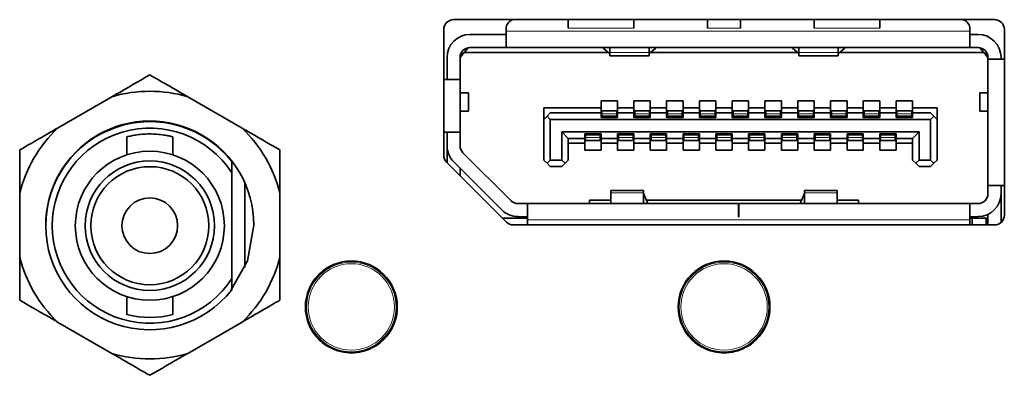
# Model space of a CAD drawing. Header units: millimetres. Extents: x 0 to 1118, y 0 to 864.
# Tile 35 of 85: x 344.4 to 354.41, y 217.42 to 221.03. Entities that reach past the tile are written whole.
import ezdxf

# ---------------------------------------------------------------- set-up
doc = ezdxf.new("R2010")
doc.units = ezdxf.units.MM

msp = doc.modelspace()

# ---------------------------------------------------------------- linework, layer by layer
at = {"color": 7, "linetype": 'Continuous', "lineweight": 35}
for p, q in [((354.315, 221.033), (348.815, 221.033)), ((349.981, 221.033), (349.981, 220.948)), ((350.648, 220.948), (350.648, 221.033)), ((351.398, 221.033), (351.398, 220.948)), ((351.731, 220.948), (351.731, 221.033)), ((352.481, 221.033), (352.481, 220.948)), ((353.148, 221.033), (353.148, 220.948)), ((348.715, 220.933), (348.715, 219.654)), ((348.981, 220.883), (349.348, 220.883)), ((349.348, 220.939), (349.348, 220.916)), ((349.348, 220.916), (349.348, 220.749)), ((354.065, 220.916), (354.065, 220.939)), ((354.065, 220.749), (354.065, 220.916)), ((354.065, 220.883), (354.148, 220.883)), ((354.415, 219.046), (354.415, 220.933)), ((348.881, 220.649), (348.923, 220.699)), ((348.881, 220.653), (348.898, 220.669)), ((348.898, 220.669), (348.898, 220.705)), ((348.923, 220.699), (348.963, 220.748)), ((350.389, 220.699), (348.923, 220.699)), ((348.981, 220.749), (349.348, 220.749)), ((354.065, 220.749), (349.348, 220.749)), ((350.336, 220.744), (350.336, 220.749)), ((350.401, 220.689), (350.336, 220.744)), ((350.403, 220.749), (350.403, 220.698)), ((350.403, 220.698), (350.403, 220.666)), ((350.403, 220.666), (350.803, 220.666)), ((350.403, 220.666), (350.803, 220.666)), ((350.803, 220.698), (350.803, 220.749)), ((350.803, 220.666), (350.803, 220.698)), ((350.87, 220.744), (350.804, 220.689)), ((352.312, 220.699), (350.817, 220.699)), ((350.87, 220.749), (350.87, 220.744)), ((352.26, 220.744), (352.26, 220.749)), ((352.26, 220.744), (352.325, 220.689)), ((352.326, 220.749), (352.326, 220.698)), ((352.326, 220.698), (352.326, 220.666)), ((352.326, 220.666), (352.726, 220.666)), ((352.326, 220.666), (352.726, 220.666)), ((352.726, 220.698), (352.726, 220.749)), ((352.726, 220.666), (352.726, 220.698)), ((352.728, 220.689), (352.793, 220.744)), ((354.206, 220.699), (352.74, 220.699)), ((352.793, 220.749), (352.793, 220.744)), ((354.065, 220.749), (354.148, 220.749)), ((354.166, 220.748), (354.206, 220.699)), ((354.206, 220.699), (354.248, 220.649)), ((354.231, 220.669), (354.231, 220.705)), ((348.748, 220.423), (348.748, 220.649)), ((348.881, 220.649), (348.881, 220.423)), ((354.248, 220.633), (354.248, 220.649)), ((354.415, 220.633), (354.248, 220.633)), ((354.248, 219.346), (354.248, 220.633)), ((354.381, 220.649), (354.381, 220.633)), ((348.881, 220.423), (348.715, 220.423)), ((348.881, 220.423), (348.881, 219.889)), ((348.965, 220.288), (348.881, 220.288)), ((348.965, 220.104), (348.965, 220.288)), ((348.965, 220.104), (348.965, 220.288)), ((354.165, 220.288), (354.165, 220.104)), ((354.165, 220.288), (354.165, 220.104)), ((354.248, 220.288), (354.165, 220.288)), ((345.341, 220.25), (344.788, 219.93)), ((346.664, 219.93), (346.111, 220.25)), ((350.315, 220.206), (350.481, 220.206)), ((350.315, 220.136), (350.315, 220.206)), ((350.481, 220.206), (350.481, 220.136)), ((350.648, 220.206), (350.815, 220.206)), ((350.648, 220.136), (350.648, 220.206)), ((350.815, 220.206), (350.815, 220.136)), ((350.981, 220.206), (351.148, 220.206)), ((350.981, 220.136), (350.981, 220.206)), ((351.148, 220.206), (351.148, 220.136)), ((351.315, 220.206), (351.481, 220.206)), ((351.315, 220.136), (351.315, 220.206)), ((351.481, 220.206), (351.481, 220.136)), ((351.648, 220.206), (351.815, 220.206)), ((351.648, 220.136), (351.648, 220.206)), ((351.815, 220.206), (351.815, 220.136)), ((351.981, 220.206), (352.148, 220.206)), ((351.981, 220.136), (351.981, 220.206)), ((352.148, 220.206), (352.148, 220.136)), ((352.315, 220.206), (352.481, 220.206)), ((352.315, 220.136), (352.315, 220.206)), ((352.481, 220.206), (352.481, 220.136)), ((352.648, 220.206), (352.815, 220.206)), ((352.648, 220.136), (352.648, 220.206)), ((352.815, 220.206), (352.815, 220.136)), ((352.981, 220.206), (353.148, 220.206)), ((352.981, 220.136), (352.981, 220.206)), ((353.148, 220.206), (353.148, 220.136)), ((353.315, 220.206), (353.481, 220.206)), ((353.315, 220.136), (353.315, 220.206)), ((353.481, 220.206), (353.481, 220.136)), ((348.881, 220.104), (348.965, 220.104)), ((349.731, 220.136), (350.315, 220.136)), ((349.731, 220.136), (349.731, 220.019)), ((349.798, 220.086), (349.765, 220.053)), ((350.315, 220.086), (349.798, 220.086)), ((350.315, 220.086), (350.315, 220.136)), ((350.315, 220.039), (350.315, 220.086)), ((350.473, 220.106), (350.323, 220.106)), ((350.323, 220.106), (350.323, 220.076)), ((350.323, 220.076), (350.323, 220.054)), ((350.473, 220.106), (350.473, 220.076)), ((350.473, 220.076), (350.473, 220.054)), ((350.481, 220.136), (350.648, 220.136)), ((350.481, 220.136), (350.481, 220.086)), ((350.481, 220.086), (350.481, 220.039)), ((350.648, 220.086), (350.481, 220.086)), ((350.648, 220.086), (350.648, 220.136)), ((350.648, 220.039), (350.648, 220.086)), ((350.806, 220.106), (350.656, 220.106)), ((350.656, 220.106), (350.656, 220.076)), ((350.656, 220.076), (350.656, 220.054)), ((350.806, 220.106), (350.806, 220.076)), ((350.806, 220.076), (350.806, 220.054)), ((350.815, 220.136), (350.981, 220.136)), ((350.815, 220.136), (350.815, 220.086)), ((350.815, 220.086), (350.815, 220.039)), ((350.981, 220.086), (350.815, 220.086)), ((350.981, 220.086), (350.981, 220.136)), ((350.981, 220.039), (350.981, 220.086)), ((351.14, 220.106), (350.99, 220.106)), ((350.99, 220.106), (350.99, 220.076)), ((350.99, 220.076), (350.99, 220.054)), ((351.14, 220.106), (351.14, 220.076)), ((351.14, 220.076), (351.14, 220.054)), ((351.148, 220.136), (351.315, 220.136)), ((351.148, 220.136), (351.148, 220.086)), ((351.148, 220.086), (351.148, 220.039)), ((351.315, 220.086), (351.148, 220.086)), ((351.315, 220.086), (351.315, 220.136)), ((351.315, 220.039), (351.315, 220.086)), ((351.473, 220.106), (351.323, 220.106)), ((351.323, 220.106), (351.323, 220.076)), ((351.323, 220.076), (351.323, 220.054)), ((351.473, 220.106), (351.473, 220.076)), ((351.473, 220.076), (351.473, 220.054)), ((351.481, 220.136), (351.648, 220.136)), ((351.481, 220.136), (351.481, 220.086)), ((351.481, 220.086), (351.481, 220.039)), ((351.648, 220.086), (351.481, 220.086)), ((351.648, 220.086), (351.648, 220.136)), ((351.648, 220.039), (351.648, 220.086)), ((351.806, 220.106), (351.656, 220.106)), ((351.656, 220.106), (351.656, 220.076)), ((351.656, 220.076), (351.656, 220.054)), ((351.806, 220.106), (351.806, 220.076)), ((351.806, 220.076), (351.806, 220.054)), ((351.815, 220.136), (351.981, 220.136)), ((351.815, 220.136), (351.815, 220.086)), ((351.815, 220.086), (351.815, 220.039)), ((351.981, 220.086), (351.815, 220.086)), ((351.981, 220.086), (351.981, 220.136)), ((351.981, 220.039), (351.981, 220.086)), ((352.14, 220.106), (351.99, 220.106)), ((351.99, 220.106), (351.99, 220.076)), ((351.99, 220.076), (351.99, 220.054)), ((352.14, 220.106), (352.14, 220.076)), ((352.14, 220.076), (352.14, 220.054)), ((352.148, 220.136), (352.315, 220.136)), ((352.148, 220.136), (352.148, 220.086)), ((352.148, 220.086), (352.148, 220.039)), ((352.315, 220.086), (352.148, 220.086)), ((352.315, 220.086), (352.315, 220.136)), ((352.315, 220.039), (352.315, 220.086)), ((352.473, 220.106), (352.323, 220.106)), ((352.323, 220.106), (352.323, 220.076)), ((352.323, 220.076), (352.323, 220.054)), ((352.473, 220.106), (352.473, 220.076)), ((352.473, 220.076), (352.473, 220.054)), ((352.481, 220.136), (352.648, 220.136)), ((352.481, 220.136), (352.481, 220.086)), ((352.481, 220.086), (352.481, 220.039)), ((352.648, 220.086), (352.481, 220.086)), ((352.648, 220.086), (352.648, 220.136)), ((352.648, 220.039), (352.648, 220.086)), ((352.806, 220.106), (352.656, 220.106)), ((352.656, 220.106), (352.656, 220.076)), ((352.656, 220.076), (352.656, 220.054)), ((352.806, 220.106), (352.806, 220.076)), ((352.806, 220.076), (352.806, 220.054)), ((352.815, 220.136), (352.981, 220.136)), ((352.815, 220.136), (352.815, 220.086)), ((352.815, 220.086), (352.815, 220.039)), ((352.981, 220.086), (352.815, 220.086)), ((352.981, 220.086), (352.981, 220.136)), ((352.981, 220.039), (352.981, 220.086)), ((353.14, 220.106), (352.99, 220.106)), ((352.99, 220.106), (352.99, 220.076)), ((352.99, 220.076), (352.99, 220.054)), ((353.14, 220.106), (353.14, 220.076)), ((353.14, 220.076), (353.14, 220.054)), ((353.148, 220.136), (353.315, 220.136)), ((353.148, 220.136), (353.148, 220.086)), ((353.148, 220.086), (353.148, 220.039)), ((353.315, 220.086), (353.148, 220.086)), ((353.315, 220.086), (353.315, 220.136)), ((353.315, 220.039), (353.315, 220.086)), ((353.473, 220.106), (353.323, 220.106)), ((353.323, 220.106), (353.323, 220.076)), ((353.323, 220.076), (353.323, 220.054)), ((353.473, 220.106), (353.473, 220.076)), ((353.473, 220.076), (353.473, 220.054)), ((353.481, 220.136), (353.731, 220.136)), ((353.481, 220.136), (353.481, 220.086)), ((353.481, 220.086), (353.481, 220.039)), ((353.665, 220.086), (353.481, 220.086)), ((353.698, 220.053), (353.665, 220.086)), ((353.731, 220.136), (353.731, 220.019)), ((354.165, 220.104), (354.248, 220.104)), ((349.731, 220.019), (349.765, 220.053)), ((349.731, 219.606), (349.731, 220.019)), ((349.765, 220.053), (349.798, 220.019)), ((349.798, 220.019), (349.798, 219.606)), ((353.665, 220.019), (349.798, 220.019)), ((350.481, 220.039), (350.315, 220.039)), ((350.323, 220.054), (350.323, 220.049)), ((350.323, 220.049), (350.323, 220.039)), ((350.473, 220.054), (350.473, 220.049)), ((350.473, 220.049), (350.473, 220.039)), ((350.815, 220.039), (350.648, 220.039)), ((350.656, 220.054), (350.656, 220.049)), ((350.656, 220.049), (350.656, 220.039)), ((350.806, 220.054), (350.806, 220.049)), ((350.806, 220.049), (350.806, 220.039)), ((351.148, 220.039), (350.981, 220.039)), ((350.99, 220.054), (350.99, 220.049)), ((350.99, 220.049), (350.99, 220.039)), ((351.14, 220.054), (351.14, 220.049)), ((351.14, 220.049), (351.14, 220.039)), ((351.481, 220.039), (351.315, 220.039)), ((351.323, 220.054), (351.323, 220.049)), ((351.323, 220.049), (351.323, 220.039)), ((351.473, 220.054), (351.473, 220.049)), ((351.473, 220.049), (351.473, 220.039)), ((351.815, 220.039), (351.648, 220.039)), ((351.656, 220.054), (351.656, 220.049)), ((351.656, 220.049), (351.656, 220.039)), ((351.806, 220.054), (351.806, 220.049)), ((351.806, 220.049), (351.806, 220.039)), ((352.148, 220.039), (351.981, 220.039)), ((351.99, 220.054), (351.99, 220.049)), ((351.99, 220.049), (351.99, 220.039)), ((352.14, 220.054), (352.14, 220.049)), ((352.14, 220.049), (352.14, 220.039)), ((352.481, 220.039), (352.315, 220.039)), ((352.323, 220.054), (352.323, 220.049)), ((352.323, 220.049), (352.323, 220.039)), ((352.473, 220.054), (352.473, 220.049)), ((352.473, 220.049), (352.473, 220.039)), ((352.815, 220.039), (352.648, 220.039)), ((352.656, 220.054), (352.656, 220.049)), ((352.656, 220.049), (352.656, 220.039)), ((352.806, 220.054), (352.806, 220.049)), ((352.806, 220.049), (352.806, 220.039)), ((353.148, 220.039), (352.981, 220.039)), ((352.99, 220.054), (352.99, 220.049)), ((352.99, 220.049), (352.99, 220.039)), ((353.14, 220.054), (353.14, 220.049)), ((353.14, 220.049), (353.14, 220.039)), ((353.481, 220.039), (353.315, 220.039)), ((353.323, 220.054), (353.323, 220.049)), ((353.323, 220.049), (353.323, 220.039)), ((353.473, 220.054), (353.473, 220.049)), ((353.473, 220.049), (353.473, 220.039)), ((353.665, 220.019), (353.698, 220.053)), ((353.665, 219.606), (353.665, 220.019)), ((353.698, 220.053), (353.731, 220.019)), ((353.731, 220.019), (353.731, 219.606)), ((348.715, 219.889), (348.881, 219.889)), ((348.748, 219.889), (348.748, 219.751)), ((348.881, 219.751), (348.881, 219.889)), ((349.915, 219.893), (353.548, 219.893)), ((349.915, 219.606), (349.915, 219.893)), ((349.915, 219.893), (349.981, 219.826)), ((350.148, 219.873), (350.315, 219.873)), ((350.148, 219.826), (350.148, 219.873)), ((350.156, 219.873), (350.156, 219.863)), ((350.156, 219.863), (350.156, 219.858)), ((350.156, 219.858), (350.156, 219.836)), ((350.306, 219.873), (350.306, 219.863)), ((350.306, 219.863), (350.306, 219.858)), ((350.306, 219.858), (350.306, 219.836)), ((350.315, 219.873), (350.315, 219.826)), ((350.481, 219.873), (350.648, 219.873)), ((350.481, 219.826), (350.481, 219.873)), ((350.49, 219.873), (350.49, 219.863)), ((350.49, 219.863), (350.49, 219.858)), ((350.49, 219.858), (350.49, 219.836)), ((350.64, 219.873), (350.64, 219.863)), ((350.64, 219.863), (350.64, 219.858)), ((350.64, 219.858), (350.64, 219.836)), ((350.648, 219.873), (350.648, 219.826)), ((350.815, 219.873), (350.981, 219.873)), ((350.815, 219.826), (350.815, 219.873)), ((350.823, 219.873), (350.823, 219.863)), ((350.823, 219.863), (350.823, 219.858)), ((350.823, 219.858), (350.823, 219.836)), ((350.973, 219.873), (350.973, 219.863)), ((350.973, 219.863), (350.973, 219.858)), ((350.973, 219.858), (350.973, 219.836)), ((350.981, 219.873), (350.981, 219.826)), ((351.148, 219.873), (351.315, 219.873)), ((351.148, 219.826), (351.148, 219.873)), ((351.156, 219.873), (351.156, 219.863)), ((351.156, 219.863), (351.156, 219.858)), ((351.156, 219.858), (351.156, 219.836)), ((351.306, 219.873), (351.306, 219.863)), ((351.306, 219.863), (351.306, 219.858)), ((351.306, 219.858), (351.306, 219.836)), ((351.315, 219.873), (351.315, 219.826)), ((351.481, 219.873), (351.648, 219.873)), ((351.481, 219.826), (351.481, 219.873)), ((351.49, 219.873), (351.49, 219.863)), ((351.49, 219.863), (351.49, 219.858)), ((351.49, 219.858), (351.49, 219.836)), ((351.64, 219.873), (351.64, 219.863)), ((351.64, 219.863), (351.64, 219.858)), ((351.64, 219.858), (351.64, 219.836)), ((351.648, 219.873), (351.648, 219.826)), ((351.815, 219.873), (351.981, 219.873)), ((351.815, 219.826), (351.815, 219.873)), ((351.823, 219.873), (351.823, 219.863)), ((351.823, 219.863), (351.823, 219.858)), ((351.823, 219.858), (351.823, 219.836)), ((351.973, 219.873), (351.973, 219.863)), ((351.973, 219.863), (351.973, 219.858)), ((351.973, 219.858), (351.973, 219.836)), ((351.981, 219.873), (351.981, 219.826)), ((352.148, 219.873), (352.315, 219.873)), ((352.148, 219.826), (352.148, 219.873)), ((352.156, 219.873), (352.156, 219.863)), ((352.156, 219.863), (352.156, 219.858)), ((352.156, 219.858), (352.156, 219.836)), ((352.306, 219.873), (352.306, 219.863)), ((352.306, 219.863), (352.306, 219.858)), ((352.306, 219.858), (352.306, 219.836)), ((352.315, 219.873), (352.315, 219.826)), ((352.481, 219.873), (352.648, 219.873)), ((352.481, 219.826), (352.481, 219.873)), ((352.49, 219.873), (352.49, 219.863)), ((352.49, 219.863), (352.49, 219.858)), ((352.49, 219.858), (352.49, 219.836)), ((352.64, 219.873), (352.64, 219.863)), ((352.64, 219.863), (352.64, 219.858)), ((352.64, 219.858), (352.64, 219.836)), ((352.648, 219.873), (352.648, 219.826)), ((352.815, 219.873), (352.981, 219.873)), ((352.815, 219.826), (352.815, 219.873)), ((352.823, 219.873), (352.823, 219.863)), ((352.823, 219.863), (352.823, 219.858)), ((352.823, 219.858), (352.823, 219.836)), ((352.973, 219.873), (352.973, 219.863)), ((352.973, 219.863), (352.973, 219.858)), ((352.973, 219.858), (352.973, 219.836)), ((352.981, 219.873), (352.981, 219.826)), ((353.148, 219.873), (353.315, 219.873)), ((353.148, 219.826), (353.148, 219.873)), ((353.156, 219.873), (353.156, 219.863)), ((353.156, 219.863), (353.156, 219.858)), ((353.156, 219.858), (353.156, 219.836)), ((353.306, 219.873), (353.306, 219.863)), ((353.306, 219.863), (353.306, 219.858)), ((353.306, 219.858), (353.306, 219.836)), ((353.315, 219.873), (353.315, 219.826)), ((353.481, 219.826), (353.548, 219.893)), ((353.548, 219.606), (353.548, 219.893)), ((345.492, 219.842), (345.492, 219.659)), ((345.959, 219.659), (345.959, 219.841)), ((349.981, 219.826), (350.148, 219.826)), ((349.981, 219.826), (349.981, 219.606)), ((350.148, 219.776), (349.981, 219.776)), ((350.148, 219.776), (350.148, 219.826)), ((350.148, 219.706), (350.148, 219.776)), ((350.156, 219.836), (350.156, 219.806)), ((350.306, 219.806), (350.156, 219.806)), ((350.306, 219.836), (350.306, 219.806)), ((350.315, 219.826), (350.481, 219.826)), ((350.315, 219.826), (350.315, 219.776)), ((350.481, 219.776), (350.315, 219.776)), ((350.315, 219.776), (350.315, 219.706)), ((350.481, 219.776), (350.481, 219.826)), ((350.481, 219.706), (350.481, 219.776)), ((350.49, 219.836), (350.49, 219.806)), ((350.64, 219.806), (350.49, 219.806)), ((350.64, 219.836), (350.64, 219.806)), ((350.648, 219.826), (350.815, 219.826)), ((350.648, 219.826), (350.648, 219.776)), ((350.815, 219.776), (350.648, 219.776)), ((350.648, 219.776), (350.648, 219.706)), ((350.815, 219.776), (350.815, 219.826)), ((350.815, 219.706), (350.815, 219.776)), ((350.823, 219.836), (350.823, 219.806)), ((350.973, 219.806), (350.823, 219.806)), ((350.973, 219.836), (350.973, 219.806)), ((350.981, 219.826), (351.148, 219.826)), ((350.981, 219.826), (350.981, 219.776)), ((351.148, 219.776), (350.981, 219.776)), ((350.981, 219.776), (350.981, 219.706)), ((351.148, 219.776), (351.148, 219.826)), ((351.148, 219.706), (351.148, 219.776)), ((351.156, 219.836), (351.156, 219.806)), ((351.306, 219.806), (351.156, 219.806)), ((351.306, 219.836), (351.306, 219.806)), ((351.315, 219.826), (351.481, 219.826)), ((351.315, 219.826), (351.315, 219.776)), ((351.481, 219.776), (351.315, 219.776)), ((351.315, 219.776), (351.315, 219.706)), ((351.481, 219.776), (351.481, 219.826)), ((351.481, 219.706), (351.481, 219.776)), ((351.49, 219.836), (351.49, 219.806)), ((351.64, 219.806), (351.49, 219.806)), ((351.64, 219.836), (351.64, 219.806)), ((351.648, 219.826), (351.815, 219.826)), ((351.648, 219.826), (351.648, 219.776)), ((351.815, 219.776), (351.648, 219.776)), ((351.648, 219.776), (351.648, 219.706)), ((351.815, 219.776), (351.815, 219.826)), ((351.815, 219.706), (351.815, 219.776)), ((351.823, 219.836), (351.823, 219.806)), ((351.973, 219.806), (351.823, 219.806)), ((351.973, 219.836), (351.973, 219.806)), ((351.981, 219.826), (352.148, 219.826)), ((351.981, 219.826), (351.981, 219.776)), ((352.148, 219.776), (351.981, 219.776)), ((351.981, 219.776), (351.981, 219.706)), ((352.148, 219.776), (352.148, 219.826)), ((352.148, 219.706), (352.148, 219.776)), ((352.156, 219.836), (352.156, 219.806)), ((352.306, 219.806), (352.156, 219.806)), ((352.306, 219.836), (352.306, 219.806)), ((352.315, 219.826), (352.481, 219.826)), ((352.315, 219.826), (352.315, 219.776)), ((352.481, 219.776), (352.315, 219.776)), ((352.315, 219.776), (352.315, 219.706)), ((352.481, 219.776), (352.481, 219.826)), ((352.481, 219.706), (352.481, 219.776)), ((352.49, 219.836), (352.49, 219.806)), ((352.64, 219.806), (352.49, 219.806)), ((352.64, 219.836), (352.64, 219.806)), ((352.648, 219.826), (352.815, 219.826)), ((352.648, 219.826), (352.648, 219.776)), ((352.815, 219.776), (352.648, 219.776)), ((352.648, 219.776), (352.648, 219.706)), ((352.815, 219.776), (352.815, 219.826)), ((352.815, 219.706), (352.815, 219.776)), ((352.823, 219.836), (352.823, 219.806)), ((352.973, 219.806), (352.823, 219.806)), ((352.973, 219.836), (352.973, 219.806)), ((352.981, 219.826), (353.148, 219.826)), ((352.981, 219.826), (352.981, 219.776)), ((353.148, 219.776), (352.981, 219.776)), ((352.981, 219.776), (352.981, 219.706)), ((353.148, 219.776), (353.148, 219.826)), ((353.148, 219.706), (353.148, 219.776)), ((353.156, 219.836), (353.156, 219.806)), ((353.306, 219.806), (353.156, 219.806)), ((353.306, 219.836), (353.306, 219.806)), ((353.315, 219.826), (353.481, 219.826)), ((353.315, 219.826), (353.315, 219.776)), ((353.481, 219.776), (353.315, 219.776)), ((353.315, 219.776), (353.315, 219.706)), ((353.481, 219.606), (353.481, 219.826)), ((348.748, 219.579), (348.748, 219.729)), ((349.399, 219.192), (348.91, 219.68)), ((350.315, 219.706), (350.148, 219.706)), ((350.648, 219.706), (350.481, 219.706)), ((350.981, 219.706), (350.815, 219.706)), ((351.315, 219.706), (351.148, 219.706)), ((351.648, 219.706), (351.481, 219.706)), ((351.981, 219.706), (351.815, 219.706)), ((352.315, 219.706), (352.148, 219.706)), ((352.648, 219.706), (352.481, 219.706)), ((352.981, 219.706), (352.815, 219.706)), ((353.315, 219.706), (353.148, 219.706)), ((346.559, 219.475), (346.559, 219.59)), ((348.744, 219.583), (349.352, 218.975)), ((349.304, 219.098), (348.816, 219.586)), ((349.765, 219.573), (349.731, 219.606)), ((349.765, 219.573), (349.798, 219.606)), ((349.798, 219.539), (349.765, 219.573)), ((349.798, 219.606), (349.915, 219.606)), ((349.948, 219.573), (349.915, 219.606)), ((349.948, 219.573), (349.915, 219.539)), ((349.948, 219.573), (349.981, 219.606)), ((353.481, 219.606), (353.515, 219.573)), ((353.548, 219.606), (353.515, 219.573)), ((353.548, 219.539), (353.515, 219.573)), ((353.548, 219.606), (353.665, 219.606)), ((353.665, 219.606), (353.698, 219.573)), ((353.698, 219.573), (353.665, 219.539)), ((353.698, 219.573), (353.731, 219.606)), ((346.559, 218.4), (346.559, 219.475)), ((348.881, 219.521), (348.881, 219.446)), ((349.798, 219.539), (349.915, 219.539)), ((353.548, 219.539), (353.665, 219.539)), ((346.692, 218.514), (346.692, 219.375)), ((344.403, 219.264), (344.403, 218.625)), ((347.049, 218.625), (347.049, 219.264)), ((350.746, 219.296), (350.413, 219.296)), ((350.746, 219.296), (350.413, 219.296)), ((350.413, 219.296), (350.413, 219.273)), ((350.413, 219.273), (350.413, 219.163)), ((350.746, 219.273), (350.746, 219.296)), ((350.746, 219.163), (350.746, 219.273)), ((350.746, 219.266), (350.79, 219.163)), ((352.339, 219.163), (352.383, 219.266)), ((352.716, 219.296), (352.383, 219.296)), ((352.716, 219.296), (352.383, 219.296)), ((352.383, 219.296), (352.383, 219.273)), ((352.383, 219.273), (352.383, 219.163)), ((352.716, 219.273), (352.716, 219.296)), ((352.716, 219.163), (352.716, 219.273)), ((354.248, 219.346), (354.415, 219.346)), ((354.248, 219.346), (354.248, 219.263)), ((354.381, 219.346), (354.381, 219.263)), ((354.381, 219.263), (354.381, 218.971)), ((349.565, 219.163), (349.469, 219.163)), ((349.565, 219.163), (351.711, 219.163)), ((349.565, 219.163), (349.565, 218.996)), ((350.198, 219.196), (350.413, 219.196)), ((350.198, 219.163), (350.198, 219.196)), ((350.776, 219.196), (352.353, 219.196)), ((351.711, 219.029), (351.711, 219.163)), ((351.711, 219.163), (351.715, 219.163)), ((351.715, 219.163), (354.065, 219.163)), ((351.715, 219.163), (351.715, 219.029)), ((352.716, 219.196), (352.931, 219.196)), ((352.931, 219.196), (352.931, 219.163)), ((354.065, 218.996), (354.065, 219.163)), ((354.065, 219.163), (354.148, 219.163)), ((349.315, 219.013), (349.565, 219.013)), ((349.469, 219.029), (349.565, 219.029)), ((349.565, 218.996), (349.565, 218.966)), ((351.715, 219.029), (351.711, 219.029)), ((354.148, 219.029), (354.065, 219.029)), ((354.065, 219.013), (354.088, 219.013)), ((354.065, 218.966), (354.065, 218.996)), ((354.088, 218.946), (354.088, 219.013)), ((354.231, 219.013), (354.088, 219.013)), ((354.231, 219.013), (354.231, 218.946)), ((354.231, 219.013), (354.248, 219.013)), ((354.248, 218.946), (354.248, 219.052)), ((349.423, 218.946), (354.315, 218.946)), ((346.559, 218.285), (346.559, 218.4)), ((345.492, 218.216), (345.492, 218.033)), ((345.959, 218.034), (345.959, 218.216)), ((344.788, 217.958), (345.341, 217.639)), ((346.111, 217.639), (346.664, 217.958))]:
    msp.add_line(p, q, dxfattribs=at)
at = {"color": 7, "linetype": 'Continuous', "lineweight": 18}
for p, q in [((354.065, 220.916), (349.348, 220.916)), ((350.648, 220.948), (349.981, 220.948)), ((351.398, 220.948), (351.731, 220.948)), ((353.148, 220.948), (352.481, 220.948)), ((350.803, 220.698), (350.403, 220.698)), ((352.726, 220.698), (352.326, 220.698)), ((350.473, 220.076), (350.323, 220.076)), ((350.806, 220.076), (350.656, 220.076)), ((351.14, 220.076), (350.99, 220.076)), ((351.473, 220.076), (351.323, 220.076)), ((351.806, 220.076), (351.656, 220.076)), ((352.14, 220.076), (351.99, 220.076)), ((352.473, 220.076), (352.323, 220.076)), ((352.806, 220.076), (352.656, 220.076)), ((353.14, 220.076), (352.99, 220.076)), ((353.473, 220.076), (353.323, 220.076)), ((350.473, 220.054), (350.323, 220.054)), ((350.473, 220.049), (350.323, 220.049)), ((350.806, 220.054), (350.656, 220.054)), ((350.806, 220.049), (350.656, 220.049)), ((351.14, 220.054), (350.99, 220.054)), ((351.14, 220.049), (350.99, 220.049)), ((351.473, 220.054), (351.323, 220.054)), ((351.473, 220.049), (351.323, 220.049)), ((351.806, 220.054), (351.656, 220.054)), ((351.806, 220.049), (351.656, 220.049)), ((352.14, 220.054), (351.99, 220.054)), ((352.14, 220.049), (351.99, 220.049)), ((352.473, 220.054), (352.323, 220.054)), ((352.473, 220.049), (352.323, 220.049)), ((352.806, 220.054), (352.656, 220.054)), ((352.806, 220.049), (352.656, 220.049)), ((353.14, 220.054), (352.99, 220.054)), ((353.14, 220.049), (352.99, 220.049)), ((353.473, 220.054), (353.323, 220.054)), ((353.473, 220.049), (353.323, 220.049)), ((350.156, 219.863), (350.306, 219.863)), ((350.306, 219.858), (350.156, 219.858)), ((350.49, 219.863), (350.64, 219.863)), ((350.64, 219.858), (350.49, 219.858)), ((350.823, 219.863), (350.973, 219.863)), ((350.973, 219.858), (350.823, 219.858)), ((351.156, 219.863), (351.306, 219.863)), ((351.306, 219.858), (351.156, 219.858)), ((351.49, 219.863), (351.64, 219.863)), ((351.64, 219.858), (351.49, 219.858)), ((351.823, 219.863), (351.973, 219.863)), ((351.973, 219.858), (351.823, 219.858)), ((352.156, 219.863), (352.306, 219.863)), ((352.306, 219.858), (352.156, 219.858)), ((352.49, 219.863), (352.64, 219.863)), ((352.64, 219.858), (352.49, 219.858)), ((352.823, 219.863), (352.973, 219.863)), ((352.973, 219.858), (352.823, 219.858)), ((353.156, 219.863), (353.306, 219.863)), ((353.306, 219.858), (353.156, 219.858)), ((350.306, 219.836), (350.156, 219.836)), ((350.64, 219.836), (350.49, 219.836)), ((350.973, 219.836), (350.823, 219.836)), ((351.306, 219.836), (351.156, 219.836)), ((351.64, 219.836), (351.49, 219.836)), ((351.973, 219.836), (351.823, 219.836)), ((352.306, 219.836), (352.156, 219.836)), ((352.64, 219.836), (352.49, 219.836)), ((352.973, 219.836), (352.823, 219.836)), ((353.306, 219.836), (353.156, 219.836)), ((348.749, 219.729), (348.748, 219.729)), ((350.413, 219.273), (350.746, 219.273)), ((352.383, 219.273), (352.716, 219.273)), ((349.565, 218.996), (354.065, 218.996)), ((347.493, 218.484), (347.493, 218.484)), ((347.52, 218.503), (347.522, 218.498)), ((347.567, 218.524), (347.563, 218.528)), ((347.593, 218.542), (347.593, 218.542)), ((351.283, 218.484), (351.283, 218.484)), ((351.31, 218.503), (351.312, 218.498)), ((351.357, 218.524), (351.353, 218.528)), ((351.383, 218.542), (351.383, 218.542)), ((348.237, 218.17), (348.238, 218.17)), ((352.027, 218.17), (352.028, 218.17)), ((348.241, 218.137), (348.235, 218.139)), ((348.235, 218.086), (348.241, 218.087)), ((352.031, 218.137), (352.025, 218.139)), ((352.025, 218.086), (352.031, 218.087)), ((348.237, 218.055), (348.238, 218.055)), ((352.027, 218.055), (352.028, 218.055)), ((347.493, 217.74), (347.493, 217.74)), ((347.522, 217.727), (347.52, 217.721)), ((347.563, 217.696), (347.567, 217.701)), ((347.593, 217.682), (347.593, 217.683)), ((351.283, 217.74), (351.283, 217.74)), ((351.312, 217.727), (351.31, 217.721)), ((351.353, 217.696), (351.357, 217.701)), ((351.383, 217.682), (351.383, 217.683))]:
    msp.add_line(p, q, dxfattribs=at)
at = {"color": 7, "linetype": 'Continuous', "lineweight": 35, "flags": 128}
for points in [[(349.567, 218.946), (349.566, 218.948), (349.565, 218.966)], [(349.567, 218.946), (349.566, 218.948), (349.565, 218.966)], [(354.062, 218.946), (354.063, 218.948), (354.065, 218.966)], [(354.062, 218.946), (354.063, 218.948), (354.065, 218.966)], [(346.554, 218.286), (346.72, 218.582), (346.784, 218.944)]]:
    msp.add_lwpolyline(points, dxfattribs=at)
at = {"color": 7, "linetype": 'Continuous', "lineweight": 18, "flags": 128}
for points in [[(347.495, 218.486), (347.495, 218.486), (347.493, 218.484)], [(347.593, 218.542), (347.591, 218.541), (347.59, 218.541)], [(351.285, 218.486), (351.285, 218.486), (351.283, 218.484)], [(351.383, 218.542), (351.381, 218.541), (351.38, 218.541)], [(348.237, 218.17), (348.238, 218.168), (348.238, 218.167)], [(352.027, 218.17), (352.028, 218.168), (352.028, 218.167)], [(348.237, 218.055), (348.238, 218.057), (348.238, 218.058)], [(352.027, 218.055), (352.028, 218.057), (352.028, 218.058)], [(347.495, 217.738), (347.495, 217.739), (347.493, 217.74)], [(347.59, 217.684), (347.591, 217.683), (347.593, 217.683)], [(351.285, 217.738), (351.285, 217.739), (351.283, 217.74)], [(351.38, 217.684), (351.381, 217.683), (351.383, 217.683)]]:
    msp.add_lwpolyline(points, dxfattribs=at)
at = {"color": 7, "linetype": 'Continuous', "lineweight": 35}
for centre, radius in [((345.726, 218.938), 0.758), ((345.726, 218.938), 0.658), ((345.726, 218.938), 0.6), ((345.726, 218.938), 0.283), ((347.775, 218.112), 0.467), ((351.565, 218.112), 0.467)]:
    msp.add_circle(centre, radius, dxfattribs=at)
at = {"color": 7, "linetype": 'Continuous', "lineweight": 18}
for centre, radius in [((347.775, 218.112), 0.455), ((351.565, 218.112), 0.455), ((347.775, 218.112), 0.439), ((351.565, 218.112), 0.439)]:
    msp.add_circle(centre, radius, dxfattribs=at)
at = {"color": 7, "linetype": 'Continuous', "lineweight": 35}
for centre, radius, start, end in [((348.815, 220.933), 0.1, 90, 180), ((349.448, 220.939), 0.1, 111.0395, 180), ((353.965, 220.939), 0.1, 0, 68.9605), ((354.315, 220.933), 0.1, 0, 90), ((348.981, 220.649), 0.233, 90, 180), ((354.148, 220.649), 0.233, 0, 90), ((348.981, 220.649), 0.1, 90, 180), ((354.148, 220.649), 0.1, 0, 90), ((345.726, 218.944), 1.361, 73.5697, 106.4303), ((345.726, 218.944), 1.058, 0, 180.4258), ((345.726, 218.938), 1.058, 38.0567, 321.9433), ((345.726, 218.944), 1.361, 133.5697, 166.4303), ((345.726, 218.938), 0.992, 32.8244, 327.1756), ((345.726, 218.944), 1.361, 13.5697, 46.4303), ((348.981, 219.751), 0.233, 180, 225), ((348.981, 219.751), 0.1, 180, 225), ((348.815, 219.654), 0.1, 180, 225), ((354.148, 219.263), 0.1, 270, 0), ((354.148, 219.263), 0.233, 270, 0), ((349.469, 219.263), 0.1, 225, 270), ((349.469, 219.263), 0.233, 225, 270), ((349.423, 219.046), 0.1, 225, 270), ((354.315, 219.046), 0.1, 270, 0), ((345.726, 218.944), 1.361, 193.5697, 226.4303), ((345.726, 218.944), 1.361, 313.5697, 346.4303), ((347.775, 218.112), 0.466, 127.117, 232.883), ((351.565, 218.112), 0.466, 127.117, 232.883), ((345.726, 218.938), 0.933, 255.7188, 284.4777), ((347.775, 218.112), 0.466, 247.117, 352.883), ((351.565, 218.112), 0.466, 247.117, 352.883), ((345.726, 218.944), 1.361, 253.5697, 286.4303)]:
    msp.add_arc(centre, radius, start, end, dxfattribs=at)
at = {"color": 7, "linetype": 'Continuous', "lineweight": 18}
for centre, radius, start, end in [((347.775, 218.112), 0.466, 7.117, 112.883), ((351.565, 218.112), 0.466, 7.117, 112.883), ((346.953, 216.989), 1.59, 69.8274, 70.135), ((347.491, 218.495), 0.0167, 306.5519, 2.055), ((347.525, 218.5), 0.00381, 212.0946, 250.8518), ((347.564, 218.522), 0.00381, 349.1482, 27.9054), ((347.585, 218.549), 0.0167, 237.9448, 293.448), ((350.743, 216.989), 1.59, 69.8274, 70.135), ((351.281, 218.495), 0.0167, 306.5519, 2.0549), ((351.315, 218.5), 0.00381, 212.0946, 250.8518), ((351.354, 218.522), 0.00381, 349.1482, 27.9054), ((351.375, 218.549), 0.0167, 237.9452, 293.448), ((347.212, 219.386), 1.59, 309.8274, 310.135), ((348.247, 218.167), 0.0167, 186.552, 242.055), ((351.002, 219.386), 1.59, 309.8274, 310.135), ((352.037, 218.167), 0.0167, 186.552, 242.055), ((348.247, 218.058), 0.0167, 117.945, 173.448), ((348.235, 218.135), 0.00381, 92.0946, 130.8518), ((348.235, 218.09), 0.00381, 229.1482, 267.9054), ((352.037, 218.058), 0.0167, 117.945, 173.448), ((352.025, 218.135), 0.00381, 92.0946, 130.8518), ((352.025, 218.09), 0.00381, 229.1482, 267.9054), ((346.951, 219.242), 1.596, 289.8656, 290.172), ((347.491, 217.73), 0.0167, 357.9448, 53.4481), ((347.525, 217.725), 0.00381, 109.1482, 147.9054), ((347.564, 217.703), 0.00381, 332.0946, 10.8518), ((347.585, 217.676), 0.0167, 66.5519, 122.0551), ((350.741, 219.242), 1.596, 289.8656, 290.172), ((351.281, 217.73), 0.0167, 357.9448, 53.4481), ((351.354, 217.703), 0.00381, 332.0946, 10.8518), ((351.375, 217.676), 0.0167, 66.5519, 122.0552)]:
    msp.add_arc(centre, radius, start, end, dxfattribs=at)
at = {"color": 7, "linetype": 'Continuous', "lineweight": 35}
for centre, start_param, end_param in [((350.409, 220.899), 2.698682, 2.791636), ((350.796, 220.899), 3.491549, 3.584504), ((352.333, 220.899), 2.698682, 2.791636), ((352.72, 220.899), 3.491549, 3.584504)]:
    msp.add_ellipse(centre, major_axis=(0, 0.233), ratio=0.081633, start_param=start_param, end_param=end_param, dxfattribs=at)
at = {"color": 7, "linetype": 'Continuous', "lineweight": 18}
for centre, major_axis, start_param, end_param in [((347.775, 218.112), (-0.231, 0.4), 6.225992, 6.340379), ((351.565, 218.112), (-0.231, 0.4), 6.225992, 6.340379), ((347.774, 218.112), (0.462, 0), 6.225992, 6.340379), ((351.564, 218.112), (0.462, 0), 6.225992, 6.340379), ((347.775, 218.113), (0.231, 0.4), 3.084399, 3.198786), ((351.565, 218.113), (0.231, 0.4), 3.084399, 3.198786)]:
    msp.add_ellipse(centre, major_axis=major_axis, ratio=0.999578, start_param=start_param, end_param=end_param, dxfattribs=at)
at = {"color": 7, "linetype": 'Continuous', "lineweight": 35}
for points, knots in [([(345.726, 220.472), (345.612, 220.406), (345.487, 220.334), (345.353, 220.257), (345.341, 220.25)], [0, 0, 0, 0, 0.904788, 1, 1, 1, 1]), ([(346.111, 220.25), (346.041, 220.29), (345.908, 220.367), (345.784, 220.438), (345.726, 220.472)], [0, 0, 0, 0, 0.529258, 1, 1, 1, 1]), ([(344.788, 219.93), (344.718, 219.89), (344.585, 219.813), (344.461, 219.742), (344.403, 219.708)], [0, 0, 0, 0, 0.529258, 1, 1, 1, 1]), ([(345.959, 219.841), (345.957, 219.842), (345.952, 219.843), (345.913, 219.853), (345.855, 219.863), (345.781, 219.87), (345.702, 219.872), (345.627, 219.867), (345.562, 219.857), (345.515, 219.847), (345.492, 219.841), (345.495, 219.842), (345.495, 219.842)], [0, 0, 0, 0, 0.105087, 0.210094, 0.317186, 0.425742, 0.532081, 0.636081, 0.741046, 0.848846, 0.957133, 1, 1, 1, 1]), ([(347.049, 219.708), (346.935, 219.774), (346.81, 219.846), (346.676, 219.923), (346.664, 219.93)], [0, 0, 0, 0, 0.904788, 1, 1, 1, 1]), ([(344.403, 219.708), (344.403, 219.685), (344.403, 219.543), (344.403, 219.391), (344.403, 219.264)], [0, 0, 0, 0, 0.16266, 1, 1, 1, 1]), ([(347.049, 219.264), (347.049, 219.279), (347.049, 219.433), (347.049, 219.578), (347.049, 219.708)], [0, 0, 0, 0, 0.101181, 1, 1, 1, 1]), ([(344.403, 218.625), (344.403, 218.609), (344.403, 218.456), (344.403, 218.311), (344.403, 218.181)], [0, 0, 0, 0, 0.101181, 1, 1, 1, 1]), ([(347.049, 218.181), (347.049, 218.204), (347.049, 218.346), (347.049, 218.498), (347.049, 218.625)], [0, 0, 0, 0, 0.16266, 1, 1, 1, 1]), ([(344.403, 218.181), (344.516, 218.115), (344.642, 218.043), (344.775, 217.966), (344.788, 217.958)], [0, 0, 0, 0, 0.904788, 1, 1, 1, 1]), ([(346.664, 217.958), (346.734, 217.999), (346.866, 218.075), (346.99, 218.147), (347.049, 218.181)], [0, 0, 0, 0, 0.529258, 1, 1, 1, 1]), ([(345.341, 217.639), (345.411, 217.599), (345.543, 217.522), (345.667, 217.45), (345.726, 217.417)], [0, 0, 0, 0, 0.529258, 1, 1, 1, 1]), ([(345.726, 217.417), (345.839, 217.482), (345.965, 217.555), (346.098, 217.632), (346.111, 217.639)], [0, 0, 0, 0, 0.904788, 1, 1, 1, 1])]:
    msp.add_open_spline(points, degree=3, knots=knots, dxfattribs=at)
at = {"color": 7, "linetype": 'Continuous', "lineweight": 18}
for points, knots in [([(347.524, 218.496), (347.522, 218.495), (347.518, 218.492), (347.513, 218.489), (347.508, 218.485), (347.503, 218.482), (347.501, 218.481), (347.501, 218.481), (347.501, 218.481)], [0, 0, 0, 0, 0.106203, 0.213089, 0.349307, 0.572631, 0.997278, 1, 1, 1, 1]), ([(347.522, 218.498), (347.521, 218.497), (347.52, 218.497), (347.519, 218.496), (347.518, 218.495), (347.516, 218.494), (347.513, 218.494), (347.51, 218.495), (347.508, 218.497), (347.507, 218.499), (347.507, 218.499)], [0, 0, 0, 0, 0.039053, 0.074176, 0.114244, 0.153508, 0.274923, 0.507946, 0.886254, 1, 1, 1, 1]), ([(347.573, 218.537), (347.574, 218.536), (347.576, 218.534), (347.575, 218.53), (347.574, 218.528), (347.572, 218.526), (347.571, 218.526), (347.57, 218.525), (347.568, 218.524), (347.568, 218.524), (347.567, 218.524)], [0, 0, 0, 0, 0.481674, 0.669596, 0.834049, 0.880384, 0.911463, 0.948744, 0.981439, 1, 1, 1, 1]), ([(347.592, 218.534), (347.591, 218.533), (347.591, 218.533), (347.585, 218.53), (347.581, 218.528), (347.575, 218.525), (347.57, 218.523), (347.568, 218.522), (347.568, 218.521)], [0, 0, 0, 0, 0.418026, 0.594815, 0.771695, 0.873161, 0.974276, 1, 1, 1, 1]), ([(351.314, 218.496), (351.312, 218.495), (351.308, 218.492), (351.303, 218.489), (351.298, 218.485), (351.293, 218.482), (351.291, 218.481), (351.291, 218.481), (351.291, 218.481)], [0, 0, 0, 0, 0.106203, 0.213089, 0.349307, 0.572631, 0.997278, 1, 1, 1, 1]), ([(351.312, 218.498), (351.311, 218.497), (351.31, 218.497), (351.309, 218.496), (351.308, 218.495), (351.306, 218.494), (351.303, 218.494), (351.3, 218.495), (351.298, 218.497), (351.297, 218.499), (351.297, 218.499)], [0, 0, 0, 0, 0.039053, 0.074176, 0.114244, 0.153508, 0.274923, 0.507946, 0.886254, 1, 1, 1, 1]), ([(351.363, 218.537), (351.364, 218.536), (351.366, 218.534), (351.365, 218.53), (351.364, 218.528), (351.362, 218.526), (351.361, 218.526), (351.36, 218.525), (351.358, 218.524), (351.358, 218.524), (351.357, 218.524)], [0, 0, 0, 0, 0.481674, 0.669596, 0.834049, 0.880384, 0.911463, 0.948744, 0.981439, 1, 1, 1, 1]), ([(351.382, 218.534), (351.381, 218.533), (351.381, 218.533), (351.375, 218.53), (351.371, 218.528), (351.365, 218.525), (351.36, 218.523), (351.358, 218.522), (351.358, 218.521)], [0, 0, 0, 0, 0.418026, 0.594815, 0.771695, 0.873161, 0.974276, 1, 1, 1, 1]), ([(348.231, 218.06), (348.231, 218.061), (348.231, 218.061), (348.231, 218.067), (348.231, 218.073), (348.232, 218.079), (348.232, 218.084), (348.232, 218.086), (348.232, 218.087)], [0, 0, 0, 0, 0.4180259, 0.5948154, 0.7716952, 0.8731613, 0.9742761, 1, 1, 1, 1]), ([(348.232, 218.087), (348.233, 218.098), (348.233, 218.115), (348.232, 218.132), (348.232, 218.138)], [0, 0, 0, 0, 0.655623, 1, 1, 1, 1]), ([(348.235, 218.139), (348.234, 218.139), (348.234, 218.14), (348.234, 218.142), (348.234, 218.144), (348.235, 218.146), (348.236, 218.148), (348.238, 218.15), (348.241, 218.151), (348.243, 218.151), (348.243, 218.15)], [0, 0, 0, 0, 0.039053, 0.074176, 0.114244, 0.153508, 0.274923, 0.507946, 0.886254, 1, 1, 1, 1]), ([(352.021, 218.06), (352.021, 218.061), (352.021, 218.061), (352.021, 218.067), (352.021, 218.073), (352.022, 218.079), (352.022, 218.084), (352.022, 218.086), (352.022, 218.087)], [0, 0, 0, 0, 0.4180259, 0.5948154, 0.7716952, 0.8731613, 0.9742761, 1, 1, 1, 1]), ([(352.022, 218.087), (352.023, 218.098), (352.023, 218.115), (352.022, 218.132), (352.022, 218.138)], [0, 0, 0, 0, 0.655623, 1, 1, 1, 1]), ([(352.025, 218.139), (352.024, 218.139), (352.024, 218.14), (352.024, 218.142), (352.024, 218.144), (352.025, 218.146), (352.026, 218.148), (352.028, 218.15), (352.031, 218.151), (352.033, 218.151), (352.033, 218.15)], [0, 0, 0, 0, 0.039053, 0.074176, 0.114244, 0.153508, 0.274923, 0.507946, 0.886254, 1, 1, 1, 1]), ([(347.507, 217.726), (347.508, 217.727), (347.509, 217.73), (347.512, 217.731), (347.515, 217.731), (347.517, 217.73), (347.518, 217.729), (347.52, 217.729), (347.521, 217.728), (347.521, 217.727), (347.522, 217.727)], [0, 0, 0, 0, 0.481674, 0.669596, 0.834049, 0.880384, 0.911463, 0.948744, 0.981439, 1, 1, 1, 1]), ([(347.524, 217.729), (347.533, 217.723), (347.547, 217.714), (347.563, 217.706), (347.568, 217.703)], [0, 0, 0, 0, 0.655623, 1, 1, 1, 1]), ([(347.568, 217.703), (347.57, 217.702), (347.574, 217.7), (347.579, 217.698), (347.585, 217.695), (347.59, 217.692), (347.592, 217.691), (347.592, 217.691), (347.592, 217.691)], [0, 0, 0, 0, 0.106203, 0.213089, 0.349307, 0.572631, 0.997278, 1, 1, 1, 1]), ([(351.297, 217.726), (351.298, 217.727), (351.299, 217.73), (351.302, 217.731), (351.305, 217.731), (351.307, 217.73), (351.308, 217.729), (351.31, 217.729), (351.311, 217.728), (351.311, 217.727), (351.312, 217.727)], [0, 0, 0, 0, 0.481674, 0.669596, 0.834049, 0.880384, 0.911463, 0.948744, 0.981439, 1, 1, 1, 1]), ([(351.314, 217.729), (351.323, 217.723), (351.337, 217.714), (351.353, 217.706), (351.358, 217.703)], [0, 0, 0, 0, 0.655623, 1, 1, 1, 1]), ([(351.358, 217.703), (351.36, 217.702), (351.364, 217.7), (351.369, 217.698), (351.375, 217.695), (351.38, 217.692), (351.382, 217.691), (351.382, 217.691), (351.382, 217.691)], [0, 0, 0, 0, 0.106203, 0.213089, 0.349307, 0.572631, 0.997278, 1, 1, 1, 1])]:
    msp.add_open_spline(points, degree=3, knots=knots, dxfattribs=at)

doc.saveas('drawing.dxf')
